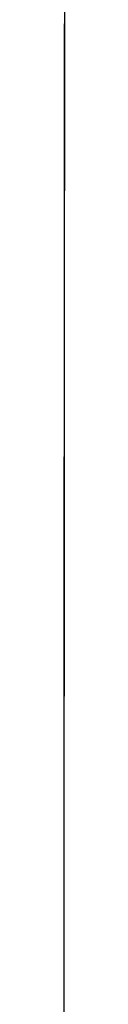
# Model space of a CAD drawing. Header units: metres. Extents: x 209747 to 209830, y 1182430 to 1182564.
# Tile 26 of 256: x 209752.176997 to 209752.177261, y 1182473.018912 to 1182473.275449. Entities that reach past the tile are written whole.
import ezdxf

# ---------------------------------------------------------------- set-up
doc = ezdxf.new("R2010")
doc.units = ezdxf.units.M
doc.header["$MEASUREMENT"] = 0
doc.linetypes.add('DGN Style 2', pattern=[15.036391, 9.021834, -6.014556])
doc.layers.get('0').update_dxf_attribs({"color": 254})

# ---------------------------------------------------------------- blocks, each defined once
blk = doc.blocks.new('*U2')
at = {"color": 3, "linetype": 'Continuous'}
for p, q in [((1.27966, -25.7791), (1.27961, -25.88075)), ((1.27961, -25.88075), (1.27954, -25.9824)), ((1.27954, -25.9824), (1.27946, -26.08404))]:
    blk.add_line(p, q, dxfattribs=at)
blk = doc.blocks.new('*U3')
at = {"color": 3, "linetype": 'Continuous'}
for p, q in [((1.27967, -25.76678), (1.27961, -25.86595)), ((1.27961, -25.86595), (1.27955, -25.9651)), ((1.27955, -25.9651), (1.27947, -26.06419))]:
    blk.add_line(p, q, dxfattribs=at)
blk = doc.blocks.new('*U4')
at = {"color": 3, "linetype": 'Continuous'}
for p, q in [((1.27968, -25.74973), (1.27962, -25.84957)), ((1.27962, -25.84957), (1.27956, -25.94935)), ((1.27956, -25.94935), (1.27949, -26.04908))]:
    blk.add_line(p, q, dxfattribs=at)
blk = doc.blocks.new('*U5')
at = {"color": 3, "linetype": 'Continuous'}
for p, q in [((1.27969, -25.71674), (1.27964, -25.81475)), ((1.27964, -25.81475), (1.27959, -25.91273)), ((1.27959, -25.91273), (1.27952, -26.01071)), ((1.27952, -26.01071), (1.27944, -26.10867))]:
    blk.add_line(p, q, dxfattribs=at)
blk = doc.blocks.new('*U6')
at = {"color": 3, "linetype": 'Continuous'}
for p, q in [((1.2797, -25.69459), (1.27965, -25.79343)), ((1.27965, -25.79343), (1.2796, -25.89226)), ((1.2796, -25.89226), (1.27953, -25.99112)), ((1.27953, -25.99112), (1.27945, -26.08996))]:
    blk.add_line(p, q, dxfattribs=at)
blk = doc.blocks.new('*U7')
at = {"color": 3, "linetype": 'Continuous'}
for p, q in [((1.27969, -25.71627), (1.27964, -25.81455)), ((1.27964, -25.81455), (1.27958, -25.91282)), ((1.27958, -25.91282), (1.27951, -26.01109)), ((1.27951, -26.01109), (1.27944, -26.10934))]:
    blk.add_line(p, q, dxfattribs=at)
blk = doc.blocks.new('*U8')
at = {"color": 3, "linetype": 'Continuous'}
for p, q in [((1.2797, -25.70198), (1.27965, -25.80046)), ((1.27965, -25.80046), (1.27959, -25.89894)), ((1.27959, -25.89894), (1.27953, -25.99741)), ((1.27953, -25.99741), (1.27945, -26.09588))]:
    blk.add_line(p, q, dxfattribs=at)
blk = doc.blocks.new('*U9')
at = {"color": 3, "linetype": 'Continuous'}
for p, q in [((1.27969, -25.70263), (1.27965, -25.80428)), ((1.27965, -25.80428), (1.27959, -25.90593)), ((1.27959, -25.90593), (1.27952, -26.00757)), ((1.27952, -26.00757), (1.27944, -26.10921))]:
    blk.add_line(p, q, dxfattribs=at)
blk = doc.blocks.new('ATTEMP')
at = {"color": 3, "linetype": 'Continuous'}
for name in ['*U9', '*U8', '*U7', '*U6', '*U4', '*U5', '*U2', '*U3']:
    blk.add_blockref(name, (-10.48, 0), dxfattribs=at)

msp = doc.modelspace()

# ---------------------------------------------------------------- block references
at = {"color": 1, "linetype": 'DGN Style 2'}
msp.add_blockref('ATTEMP', (209761.37756, 1182499.06107), dxfattribs=at)

doc.saveas('drawing.dxf')
